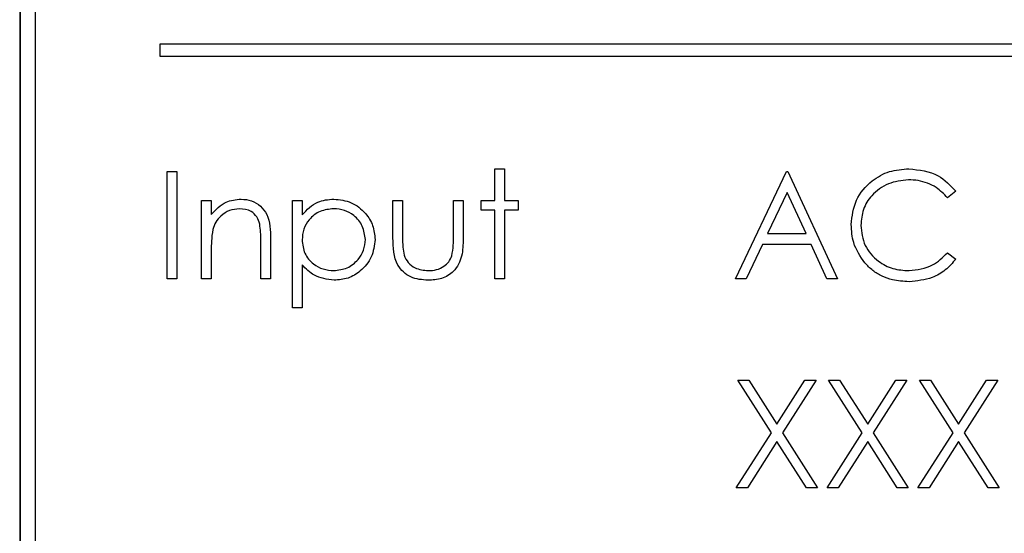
# Model space of a CAD drawing. Header units: millimetres. Extents: x 5 to 418, y 2 to 292.
# Tile 24 of 61: x 65.37 to 70.88, y 216.33 to 219.2. Entities that reach past the tile are written whole.
import ezdxf

# ---------------------------------------------------------------- set-up
doc = ezdxf.new("R2010")
doc.units = ezdxf.units.MM

msp = doc.modelspace()

# ---------------------------------------------------------------- linework, layer by layer
at = {"color": 7, "linetype": 'Continuous', "lineweight": 25}
for p, q in [((65.372, 221.8361), (65.372, 208.3361)), ((65.3743, 221.8361), (65.3743, 208.3361)), ((65.4577, 221.7551), (65.4577, 208.4218)), ((66.1555, 219.0674), (66.1555, 219.0007)), ((73.4888, 219.0674), (66.1555, 219.0674)), ((66.1555, 219.0007), (73.4888, 219.0007)), ((66.1967, 218.3556), (66.2506, 218.3556)), ((66.1967, 217.7556), (66.1967, 218.3556)), ((66.2506, 218.3556), (66.2506, 217.7556)), ((68.0275, 218.1941), (68.0275, 218.371)), ((68.0275, 218.371), (68.0813, 218.371)), ((68.0813, 218.371), (68.0813, 218.1941)), ((69.3736, 217.7556), (69.6583, 218.3556)), ((69.6583, 218.3556), (69.6659, 218.3556)), ((69.6659, 218.3556), (69.9429, 217.7556)), ((69.6615, 218.2387), (69.5528, 218.0094)), ((69.7673, 218.0094), (69.6615, 218.2387)), ((70.6044, 218.2455), (70.5573, 218.2094)), ((66.389, 218.1941), (66.4429, 218.1941)), ((66.389, 217.7556), (66.389, 218.1941)), ((66.4429, 218.1941), (66.4429, 218.115)), ((66.8967, 217.5941), (66.8967, 218.1941)), ((66.8967, 218.1941), (66.9506, 218.1941)), ((66.9506, 218.1941), (66.9506, 218.1129)), ((67.4583, 217.9846), (67.4583, 218.1941)), ((67.4583, 218.1941), (67.5121, 218.1941)), ((67.5121, 218.1941), (67.5121, 217.9907)), ((67.7967, 217.9907), (67.7967, 218.1941)), ((67.7967, 218.1941), (67.8506, 218.1941)), ((67.8506, 218.1941), (67.8506, 217.9806)), ((67.9506, 218.1941), (68.0275, 218.1941)), ((67.9506, 218.1402), (67.9506, 218.1941)), ((68.0813, 218.1941), (68.1583, 218.1941)), ((68.1583, 218.1941), (68.1583, 218.1402)), ((68.0275, 218.1402), (67.9506, 218.1402)), ((68.0275, 217.7556), (68.0275, 218.1402)), ((68.1583, 218.1402), (68.0813, 218.1402)), ((68.0813, 218.1402), (68.0813, 217.7556)), ((69.5528, 218.0094), (69.7673, 218.0094)), ((66.7198, 217.7556), (66.7198, 217.9619)), ((66.7736, 217.9795), (66.7736, 217.7556)), ((69.5236, 217.9479), (69.4324, 217.7556)), ((69.7956, 217.9479), (69.5236, 217.9479)), ((69.8843, 217.7556), (69.7956, 217.9479)), ((66.4429, 217.9141), (66.4429, 217.7556)), ((70.5573, 217.9018), (70.6044, 217.8661)), ((66.9506, 217.835), (66.9506, 217.5941)), ((66.2506, 217.7556), (66.1967, 217.7556)), ((66.4429, 217.7556), (66.389, 217.7556)), ((66.7736, 217.7556), (66.7198, 217.7556)), ((68.0813, 217.7556), (68.0275, 217.7556)), ((69.4324, 217.7556), (69.3736, 217.7556)), ((69.9429, 217.7556), (69.8843, 217.7556)), ((66.9506, 217.5941), (66.8967, 217.5941)), ((69.3852, 217.1889), (69.4473, 217.1889)), ((69.5734, 216.8949), (69.3852, 217.1889)), ((69.4473, 217.1889), (69.6044, 216.9435)), ((69.6044, 216.9435), (69.7615, 217.1889)), ((69.8236, 217.1889), (69.6355, 216.8949)), ((69.7615, 217.1889), (69.8236, 217.1889)), ((69.8929, 217.1889), (69.955, 217.1889)), ((70.0811, 216.8949), (69.8929, 217.1889)), ((69.955, 217.1889), (70.1121, 216.9435)), ((70.1121, 216.9435), (70.2692, 217.1889)), ((70.3313, 217.1889), (70.1432, 216.8949)), ((70.2692, 217.1889), (70.3313, 217.1889)), ((70.5888, 216.8949), (70.4006, 217.1889)), ((70.4006, 217.1889), (70.4627, 217.1889)), ((70.4627, 217.1889), (70.6198, 216.9435)), ((70.6198, 216.9435), (70.7769, 217.1889)), ((70.839, 217.1889), (70.6509, 216.8949)), ((70.7769, 217.1889), (70.839, 217.1889)), ((69.3775, 216.5889), (69.5734, 216.8949)), ((69.6355, 216.8949), (69.8313, 216.5889)), ((69.8852, 216.5889), (70.0811, 216.8949)), ((70.1432, 216.8949), (70.339, 216.5889)), ((70.3929, 216.5889), (70.5888, 216.8949)), ((70.6509, 216.8949), (70.8467, 216.5889)), ((69.6044, 216.8464), (69.4396, 216.5889)), ((69.7692, 216.5889), (69.6044, 216.8464)), ((70.1121, 216.8464), (69.9473, 216.5889)), ((70.2769, 216.5889), (70.1121, 216.8464)), ((70.6198, 216.8464), (70.455, 216.5889)), ((70.7846, 216.5889), (70.6198, 216.8464)), ((69.4396, 216.5889), (69.3775, 216.5889)), ((69.8313, 216.5889), (69.7692, 216.5889)), ((69.9473, 216.5889), (69.8852, 216.5889)), ((70.339, 216.5889), (70.2769, 216.5889)), ((70.455, 216.5889), (70.3929, 216.5889)), ((70.8467, 216.5889), (70.7846, 216.5889))]:
    msp.add_line(p, q, dxfattribs=at)
for points, knots in [([(70.0198, 218.0591), (70.0253, 218.1061), (70.0362, 218.2002), (70.125, 218.3032), (70.2318, 218.3628), (70.3057, 218.3683), (70.3426, 218.371)], [0, 0, 0, 0, 0.279512, 0.55908, 0.779374, 1, 1, 1, 1]), ([(70.3426, 218.371), (70.4002, 218.3646), (70.5032, 218.3532), (70.5735, 218.2784), (70.6044, 218.2455)], [0, 0, 0, 0, 0.559517, 1, 1, 1, 1]), ([(70.3393, 218.3094), (70.3009, 218.3051), (70.2243, 218.2963), (70.135, 218.2312), (70.0818, 218.1455), (70.0764, 218.0852), (70.0736, 218.055)], [0, 0, 0, 0, 0.2798558, 0.5595188, 0.7796855, 1, 1, 1, 1]), ([(70.5573, 218.2094), (70.5377, 218.2299), (70.5054, 218.2636), (70.4468, 218.292), (70.394, 218.307), (70.3575, 218.3086), (70.3393, 218.3094)], [0, 0, 0, 0, 0.339327, 0.559466, 0.779727, 1, 1, 1, 1]), ([(66.4429, 218.115), (66.4685, 218.1426), (66.5142, 218.1919), (66.5805, 218.1987), (66.6097, 218.2018)], [0, 0, 0, 0, 0.559141, 1, 1, 1, 1]), ([(66.6097, 218.2018), (66.6294, 218.2), (66.6687, 218.1966), (66.7203, 218.165), (66.7726, 218.0949), (66.7732, 218.0271), (66.7736, 217.9795)], [0, 0, 0, 0, 0.1870208, 0.3738905, 0.5606099, 1, 1, 1, 1]), ([(66.9506, 218.1129), (66.9779, 218.1417), (67.0267, 218.1932), (67.0968, 218.1991), (67.1277, 218.2018)], [0, 0, 0, 0, 0.558418, 1, 1, 1, 1]), ([(67.1277, 218.2018), (67.1614, 218.1979), (67.2286, 218.1902), (67.3036, 218.1292), (67.351, 218.0553), (67.3558, 218.0025), (67.3583, 217.976)], [0, 0, 0, 0, 0.279627, 0.559432, 0.779703, 1, 1, 1, 1]), ([(66.6003, 218.1479), (66.5813, 218.1459), (66.5433, 218.142), (66.4987, 218.1112), (66.4662, 218.0741), (66.4562, 218.0459), (66.4512, 218.0318)], [0, 0, 0, 0, 0.279553, 0.559373, 0.779703, 1, 1, 1, 1]), ([(66.7134, 218.0616), (66.7091, 218.0756), (66.7005, 218.1034), (66.6615, 218.1418), (66.6235, 218.1456), (66.6003, 218.1479)], [0, 0, 0, 0, 0.281192, 0.561331, 1, 1, 1, 1]), ([(67.1272, 218.1479), (67.1013, 218.1451), (67.0493, 218.1396), (66.9909, 218.093), (66.9556, 218.0351), (66.9522, 217.9943), (66.9506, 217.9739)], [0, 0, 0, 0, 0.279747, 0.559315, 0.779515, 1, 1, 1, 1]), ([(67.3044, 217.9754), (67.3008, 218.001), (67.2937, 218.0523), (67.2463, 218.1095), (67.1878, 218.1424), (67.1474, 218.1461), (67.1272, 218.1479)], [0, 0, 0, 0, 0.279387, 0.559092, 0.779508, 1, 1, 1, 1]), ([(66.7198, 217.9619), (66.7199, 217.9806), (66.7201, 218.014), (66.7155, 218.0471), (66.7134, 218.0616)], [0, 0, 0, 0, 0.560255, 1, 1, 1, 1]), ([(70.0959, 217.8451), (70.071, 217.8815), (70.0266, 217.9465), (70.0219, 218.0246), (70.0198, 218.0591)], [0, 0, 0, 0, 0.559029, 1, 1, 1, 1]), ([(70.0736, 218.055), (70.0782, 218.0162), (70.0874, 217.9386), (70.1625, 217.8549), (70.2517, 217.8081), (70.3125, 217.8039), (70.343, 217.8018)], [0, 0, 0, 0, 0.279434, 0.558921, 0.779283, 1, 1, 1, 1]), ([(66.4512, 218.0318), (66.4482, 218.0099), (66.4428, 217.9709), (66.4428, 217.9315), (66.4429, 217.9141)], [0, 0, 0, 0, 0.559658, 1, 1, 1, 1]), ([(66.9506, 217.9739), (66.9534, 217.948), (66.9591, 217.8962), (67.0082, 217.8394), (67.0673, 217.8076), (67.1078, 217.8037), (67.1281, 217.8018)], [0, 0, 0, 0, 0.279654, 0.558875, 0.779455, 1, 1, 1, 1]), ([(67.1281, 217.8018), (67.1537, 217.805), (67.205, 217.8114), (67.2627, 217.8579), (67.2976, 217.9151), (67.3021, 217.9553), (67.3044, 217.9754)], [0, 0, 0, 0, 0.279628, 0.559247, 0.779775, 1, 1, 1, 1]), ([(67.3583, 217.976), (67.3543, 217.9423), (67.3465, 217.8748), (67.2838, 217.8006), (67.2089, 217.7548), (67.1559, 217.7502), (67.1294, 217.7479)], [0, 0, 0, 0, 0.27954, 0.559273, 0.779559, 1, 1, 1, 1]), ([(67.6548, 217.7479), (67.6214, 217.7506), (67.5549, 217.7558), (67.4616, 217.8435), (67.4595, 217.931), (67.4583, 217.9846)], [0, 0, 0, 0, 0.28097, 0.559785, 1, 1, 1, 1]), ([(67.5121, 217.9907), (67.512, 217.9714), (67.5119, 217.937), (67.518, 217.9031), (67.5206, 217.8882)], [0, 0, 0, 0, 0.560377, 1, 1, 1, 1]), ([(67.8506, 217.9806), (67.8501, 217.9478), (67.8491, 217.8827), (67.8069, 217.7972), (67.7318, 217.7528), (67.6805, 217.7495), (67.6548, 217.7479)], [0, 0, 0, 0, 0.281501, 0.559646, 0.779298, 1, 1, 1, 1]), ([(67.7878, 217.8838), (67.7911, 217.9036), (67.797, 217.939), (67.7968, 217.9749), (67.7967, 217.9907)], [0, 0, 0, 0, 0.559371, 1, 1, 1, 1]), ([(67.5206, 217.8882), (67.5273, 217.8735), (67.5405, 217.8441), (67.5888, 217.809), (67.63, 217.8045), (67.6552, 217.8018)], [0, 0, 0, 0, 0.280117, 0.560544, 1, 1, 1, 1]), ([(70.343, 217.8018), (70.3894, 217.8074), (70.4724, 217.8175), (70.5313, 217.876), (70.5573, 217.9018)], [0, 0, 0, 0, 0.558772, 1, 1, 1, 1]), ([(67.1294, 217.7479), (67.0904, 217.7531), (67.0205, 217.7625), (66.972, 217.8128), (66.9506, 217.835)], [0, 0, 0, 0, 0.558466, 1, 1, 1, 1]), ([(67.6552, 217.8018), (67.6708, 217.8027), (67.702, 217.8045), (67.742, 217.8233), (67.7723, 217.8504), (67.7826, 217.8727), (67.7878, 217.8838)], [0, 0, 0, 0, 0.28027, 0.560007, 0.780074, 1, 1, 1, 1]), ([(70.3433, 217.7402), (70.3118, 217.742), (70.2598, 217.7449), (70.1914, 217.7695), (70.1383, 217.801), (70.11, 217.8304), (70.0959, 217.8451)], [0, 0, 0, 0, 0.3398376, 0.5599275, 0.7799589, 1, 1, 1, 1]), ([(70.6044, 217.8661), (70.5859, 217.8449), (70.5489, 217.8025), (70.4599, 217.7515), (70.3875, 217.7445), (70.3433, 217.7402)], [0, 0, 0, 0, 0.28041, 0.560795, 1, 1, 1, 1])]:
    msp.add_open_spline(points, degree=3, knots=knots, dxfattribs=at)

doc.saveas('drawing.dxf')
